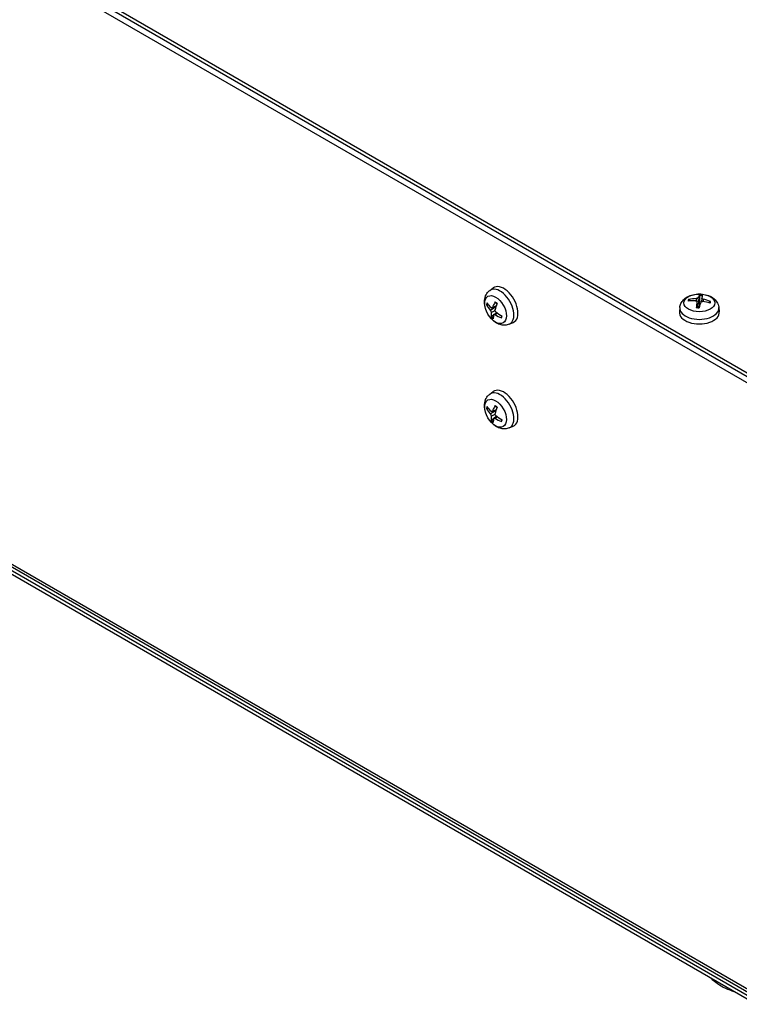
# Model space of a CAD drawing. Header units: millimetres. Extents: x 0 to 2376, y 0 to 1680.
# Tile 57 of 61: x 1765 to 1909, y 1132 to 1329. Entities that reach past the tile are written whole.
import ezdxf

# ---------------------------------------------------------------- set-up
doc = ezdxf.new("R2010")
doc.units = ezdxf.units.MM
doc.header["$LTSCALE"] = 0.2
doc.layers.add('01_Object Line', color=4, linetype='Continuous')

# ---------------------------------------------------------------- blocks, each defined once
blk = doc.blocks.new('A$C8dec59c9')
for p, q in [((-281.43, 286.18), (-1.41, 124.52)), ((-282.14, 284.55), (-0.71, 122.07)), ((-1.41, 123.7), (-281.43, 285.37)), ((-0.71, 0.82), (-282.14, 163.3)), ((-281.82, 162.61), (-0.71, 0.31)), ((-281.43, 161.67), (-1.41, 0)), ((-1.41, -0.82), (-281.43, 160.85)), ((-54.65, 141.97), (-53.95, 142.48)), ((-14.6, 139.87), (-14.72, 140.08)), ((-13.37, 140.35), (-13.37, 139.89)), ((-13.01, 140.5), (-12.84, 138.88)), ((-12.71, 140.94), (-12.72, 139.67)), ((-12.24, 140.43), (-12.31, 139.76)), ((-11.98, 140.23), (-11.98, 139.77)), ((-55.16, 139.04), (-54.9, 139.08)), ((-54.54, 138), (-53.4, 138.73)), ((-54.38, 137.59), (-53.6, 137.95)), ((-54.21, 138.47), (-53.36, 138.85)), ((-54.13, 138.56), (-53.33, 138.93)), ((-16.63, 138.58), (-16.72, 137.72)), ((-13.22, 139.7), (-13.1, 138.58)), ((-13.21, 139.74), (-13.09, 138.58)), ((-10.65, 139.73), (-10.79, 139.51)), ((-8.83, 138.58), (-8.74, 137.72)), ((-53.85, 137.11), (-54.25, 136.76)), ((-53.8, 137.19), (-53.28, 137.57)), ((-53.57, 137.16), (-53.12, 137.45)), ((-53.3, 137.58), (-53.41, 137.48)), ((-53.29, 137.58), (-53.3, 137.58)), ((-50.75, 135.21), (-49.96, 135.56)), ((-54.65, 121.23), (-53.95, 121.74)), ((-55.16, 118.3), (-54.9, 118.34)), ((-54.13, 117.82), (-53.33, 118.19)), ((-54.54, 117.26), (-53.4, 117.99)), ((-54.38, 116.85), (-53.6, 117.22)), ((-53.85, 116.37), (-54.25, 116.02)), ((-54.21, 117.74), (-53.36, 118.11)), ((-53.8, 116.46), (-53.28, 116.83)), ((-53.57, 116.42), (-53.12, 116.71)), ((-53.3, 116.84), (-53.41, 116.74)), ((-53.29, 116.84), (-53.3, 116.84)), ((-50.75, 114.47), (-49.96, 114.82))]:
    blk.add_line(p, q)
for centre, major_axis, ratio, start_param, end_param in [((-52.58, 138.66), (1.95, -3.38), 0.57735, 6.221282, 9.486681), ((-51.83, 139.09), (-2, 3.46), 0.57735, 3.079689, 6.345089), ((-12.73, 139.79), (-2.23, 0), 0.57735, 6.009074, 6.26168), ((-12.7, 134.89), (6.21, -1.93), 0.747011, 1.921224, 2.160209), ((-12.74, 134.73), (-6.38, 1.22), 0.859919, 4.972377, 5.211362), ((-12.73, 139.74), (-2.07, 0), 0.57735, 5.998353, 6.19757), ((-12.59, 134.8), (0.28, 6.49), 0.211152, 0.267299, 0.506284), ((-12.73, 139.74), (2.07, 0), 0.57735, 1.290758, 1.560012), ((-12.73, 139.79), (-2.23, 0), 0.57735, 4.438278, 4.690883), ((-12.87, 134.82), (0.82, 6.45), 0.02811, 0.277374, 0.516358), ((-12.76, 134.73), (-6.03, 2.41), 0.84765, 4.677477, 4.916461), ((-53.74, 137.99), (1.11, -1.93), 0.57735, 3.550538, 3.803143), ((-49.41, 140.57), (6.32, -1.5), 0.770279, 3.730018, 3.969002), ((-49.45, 140.37), (-6.28, 1.68), 0.627147, 0.607773, 0.846757), ((-53.7, 138.01), (-1.04, 1.8), 0.57735, 0.474458, 0.672272), ((-49.34, 140.38), (-4.79, -4.4), 0.428818, 5.295565, 5.534549), ((-49.53, 140.55), (3.71, 5.33), 0.399839, 2.062646, 2.30163), ((-53.74, 137.99), (-1.11, 1.93), 0.57735, 5.121334, 5.373939), ((-12.73, 138.44), (-3.91, 0), 0.57735, 6.221282, 9.486681), ((-12.59, 134.81), (0.1, -6.5), 0.128749, 3.856958, 4.095942), ((-12.73, 139.79), (2.23, 0), 0.57735, 4.438278, 4.690883), ((-12.86, 134.83), (1.21, 6.39), 0.110513, 0.739729, 0.978714), ((-12.73, 138.8), (1.5, 0), 0.57735, 1.378336, 1.564539), ((-12.71, 134.89), (6.43, -0.96), 0.75928, 1.34796, 1.586944), ((-12.73, 139.74), (2.07, 0), 0.57735, 6.064844, 6.272401), ((-12.73, 139.79), (2.23, 0), 0.57735, 6.009074, 6.26168), ((-49.34, 140.39), (-4.47, -4.72), 0.500478, 5.721036, 5.96002), ((-53.74, 137.99), (1.11, -1.93), 0.57735, 5.121334, 5.373939), ((-53.7, 138.01), (-1.04, 1.8), 0.57735, 1.96902, 2.193045), ((-49.53, 140.56), (-4.09, -5.05), 0.328179, 5.688689, 5.927673), ((-49.42, 140.57), (6.46, -0.74), 0.727785, 4.098161, 4.337145), ((-49.46, 140.38), (-6.05, 2.37), 0.66964, 1.138901, 1.377885), ((-52.89, 138.48), (-0.75, 1.3), 0.57735, 1.964493, 1.972704), ((-53.74, 137.99), (-1.11, 1.93), 0.57735, 3.550538, 3.803143), ((-12.73, 137.58), (4, 0), 0.57735, 3.079689, 6.345089), ((-51.83, 118.35), (-2, 3.46), 0.57735, 3.079689, 6.345089), ((-52.58, 117.92), (1.95, -3.38), 0.57735, 6.221282, 9.486681), ((-53.74, 117.25), (1.11, -1.93), 0.57735, 3.550538, 3.803143), ((-49.41, 119.83), (6.32, -1.5), 0.770279, 3.730018, 3.969002), ((-49.45, 119.63), (-6.28, 1.68), 0.627147, 0.607773, 0.846757), ((-53.7, 117.27), (-1.04, 1.8), 0.57735, 0.474458, 0.672272), ((-49.34, 119.65), (-4.79, -4.4), 0.428818, 5.295565, 5.534549), ((-49.53, 119.81), (3.71, 5.33), 0.399839, 2.062646, 2.30163), ((-53.74, 117.25), (-1.11, 1.93), 0.57735, 5.121334, 5.373939), ((-49.34, 119.66), (-4.47, -4.72), 0.500478, 5.721036, 5.96002), ((-49.53, 119.82), (-4.09, -5.05), 0.328179, 5.688689, 5.927673), ((-49.42, 119.83), (6.46, -0.74), 0.727785, 4.098161, 4.337145), ((-49.46, 119.64), (-6.05, 2.37), 0.66964, 1.138901, 1.377885), ((-52.89, 117.74), (-0.75, 1.3), 0.57735, 1.964493, 1.972704), ((-53.74, 117.25), (1.11, -1.93), 0.57735, 5.121334, 5.373939), ((-53.7, 117.27), (-1.04, 1.8), 0.57735, 1.96902, 2.193045), ((-53.74, 117.25), (-1.11, 1.93), 0.57735, 3.550538, 3.803143)]:
    blk.add_ellipse(centre, major_axis=major_axis, ratio=ratio, start_param=start_param, end_param=end_param)
for centre, major_axis in [((-53.48, 138.14), (-1.53, 2.66)), ((-12.73, 139.48), (3.07, 0)), ((-53.48, 117.4), (-1.53, 2.66))]:
    blk.add_ellipse(centre, major_axis=major_axis, ratio=0.57735)
for points, knots in [([(-50.75, 135.21), (-51.01, 135.1), (-51.28, 135.03), (-51.84, 134.99), (-52.12, 135.02), (-52.73, 135.16), (-53.03, 135.29), (-53.67, 135.67), (-53.98, 135.93), (-54.55, 136.52), (-54.8, 136.87), (-55.23, 137.6), (-55.4, 137.99), (-55.64, 138.79), (-55.71, 139.21), (-55.72, 140.05), (-55.66, 140.47), (-55.36, 141.19), (-55.17, 141.49), (-54.83, 141.83), (-54.74, 141.9), (-54.65, 141.97)], [2.167947, 2.167947, 2.167947, 2.167947, 2.372907, 2.372907, 2.605497, 2.605497, 2.902855, 2.902855, 3.278115, 3.278115, 3.672539, 3.672539, 4.062376, 4.062376, 4.456644, 4.456644, 4.830949, 4.830949, 5.102612, 5.102612, 5.185733, 5.185733, 5.185733, 5.185733]), ([(-16.63, 138.58), (-16.6, 138.86), (-16.52, 139.13), (-16.28, 139.64), (-16.11, 139.87), (-15.68, 140.32), (-15.41, 140.52), (-14.78, 140.88), (-14.4, 141.02), (-13.59, 141.22), (-13.17, 141.27), (-12.32, 141.27), (-11.9, 141.22), (-11.08, 141.03), (-10.68, 140.88), (-9.95, 140.47), (-9.62, 140.2), (-9.14, 139.58), (-8.98, 139.27), (-8.86, 138.81), (-8.84, 138.7), (-8.83, 138.58)], [1.484891, 1.484891, 1.484891, 1.484891, 1.689851, 1.689851, 1.922441, 1.922441, 2.219798, 2.219798, 2.595058, 2.595058, 2.989483, 2.989483, 3.37932, 3.37932, 3.773587, 3.773587, 4.147893, 4.147893, 4.419556, 4.419556, 4.502677, 4.502677, 4.502677, 4.502677]), ([(-14.87, 140.14), (-14.86, 140.14), (-14.84, 140.14), (-14.81, 140.14), (-14.79, 140.14), (-14.77, 140.12), (-14.75, 140.11), (-14.73, 140.1), (-14.72, 140.09), (-14.72, 140.08)], [0.01456007, 0.01456007, 0.01456007, 0.01456007, 0.01872268, 0.01872268, 0.02342983, 0.02342983, 0.02806906, 0.02806906, 0.03181023, 0.03181023, 0.03181023, 0.03181023]), ([(-13.48, 139.91), (-13.44, 139.91), (-13.4, 139.9), (-13.32, 139.88), (-13.29, 139.86), (-13.25, 139.82), (-13.23, 139.79), (-13.21, 139.74), (-13.21, 139.72), (-13.22, 139.7)], [0, 0, 0, 0, 0.01249978, 0.01249978, 0.02499956, 0.02499956, 0.03752367, 0.03752367, 0.04667661, 0.04667661, 0.04667661, 0.04667661]), ([(-13.01, 140.5), (-13.02, 140.48), (-13.03, 140.46), (-13.08, 140.43), (-13.12, 140.41), (-13.19, 140.38), (-13.23, 140.37), (-13.3, 140.36), (-13.33, 140.35), (-13.37, 140.35)], [0, 0, 0, 0, 0.01249978, 0.01249978, 0.02499956, 0.02499956, 0.03752367, 0.03752367, 0.04667661, 0.04667661, 0.04667661, 0.04667661]), ([(-12.71, 140.94), (-12.71, 140.95), (-12.7, 140.96), (-12.7, 140.99), (-12.7, 141.01), (-12.7, 141.03), (-12.69, 141.05), (-12.69, 141.06), (-12.68, 141.07), (-12.68, 141.08)], [0.0427285, 0.0427285, 0.0427285, 0.0427285, 0.04646968, 0.04646968, 0.0511089, 0.0511089, 0.05581605, 0.05581605, 0.05997866, 0.05997866, 0.05997866, 0.05997866]), ([(-11.98, 140.23), (-12.02, 140.24), (-12.06, 140.25), (-12.13, 140.29), (-12.16, 140.31), (-12.21, 140.34), (-12.23, 140.37), (-12.24, 140.41), (-12.24, 140.42), (-12.24, 140.44)], [0, 0, 0, 0, 0.01249978, 0.01249978, 0.02499956, 0.02499956, 0.03752367, 0.03752367, 0.04667661, 0.04667661, 0.04667661, 0.04667661]), ([(-55.16, 139.04), (-55.17, 139.04), (-55.18, 139.04), (-55.21, 139.04), (-55.23, 139.05), (-55.26, 139.06), (-55.27, 139.07), (-55.29, 139.09), (-55.3, 139.1), (-55.31, 139.11)], [0.0427285, 0.0427285, 0.0427285, 0.0427285, 0.04646968, 0.04646968, 0.0511089, 0.0511089, 0.05581605, 0.05581605, 0.05997866, 0.05997866, 0.05997866, 0.05997866]), ([(-54.54, 138), (-54.51, 137.97), (-54.49, 137.93), (-54.44, 137.86), (-54.42, 137.82), (-54.4, 137.74), (-54.38, 137.7), (-54.38, 137.64), (-54.37, 137.61), (-54.38, 137.59)], [0, 0, 0, 0, 0.01249978, 0.01249978, 0.02499956, 0.02499956, 0.03752367, 0.03752367, 0.04667661, 0.04667661, 0.04667661, 0.04667661]), ([(-54.13, 138.56), (-54.14, 138.53), (-54.16, 138.51), (-54.2, 138.47), (-54.23, 138.46), (-54.28, 138.46), (-54.31, 138.47), (-54.36, 138.5), (-54.38, 138.51), (-54.4, 138.53)], [0, 0, 0, 0, 0.01249978, 0.01249978, 0.02499956, 0.02499956, 0.03752367, 0.03752367, 0.04667661, 0.04667661, 0.04667661, 0.04667661]), ([(-53.44, 137.69), (-53.47, 137.72), (-53.5, 137.75), (-53.55, 137.82), (-53.57, 137.86), (-53.6, 137.94), (-53.61, 137.98), (-53.61, 138.05), (-53.61, 138.07), (-53.6, 138.1)], [0, 0, 0, 0, 0.01249978, 0.01249978, 0.02499956, 0.02499956, 0.03752367, 0.03752367, 0.04667661, 0.04667661, 0.04667661, 0.04667661]), ([(-53.56, 139.6), (-53.56, 139.61), (-53.57, 139.61), (-53.57, 139.63), (-53.57, 139.64), (-53.56, 139.66), (-53.56, 139.67), (-53.55, 139.68)], [0.04712357, 0.04712357, 0.04712357, 0.04712357, 0.0511089, 0.0511089, 0.05581605, 0.05581605, 0.05997866, 0.05997866, 0.05997866, 0.05997866]), ([(-53.56, 139.6), (-53.53, 139.58), (-53.51, 139.56), (-53.45, 139.52), (-53.43, 139.5), (-53.37, 139.46), (-53.35, 139.44), (-53.3, 139.39), (-53.27, 139.37), (-53.23, 139.32), (-53.21, 139.3), (-53.19, 139.28)], [6.1471366, 6.1471366, 6.1471366, 6.1471366, 6.2014725, 6.2014725, 6.2558084, 6.2558084, 6.3101443, 6.3101443, 6.3644802, 6.3644802, 6.404868, 6.404868, 6.404868, 6.404868]), ([(-13.33, 138.55), (-13.33, 138.56), (-13.33, 138.57), (-13.33, 138.59), (-13.32, 138.6), (-13.32, 138.6), (-13.32, 138.61), (-13.32, 138.61)], [0.01456007, 0.01456007, 0.01456007, 0.01456007, 0.01872268, 0.01872268, 0.02342983, 0.02342983, 0.02624823, 0.02624823, 0.02624823, 0.02624823]), ([(-12.76, 138.56), (-12.8, 138.56), (-12.83, 138.56), (-12.91, 138.56), (-12.94, 138.56), (-13.02, 138.57), (-13.06, 138.57), (-13.13, 138.58), (-13.17, 138.58), (-13.24, 138.59), (-13.28, 138.6), (-13.32, 138.61)], [6.1512502, 6.1512502, 6.1512502, 6.1512502, 6.2019674, 6.2019674, 6.256151, 6.256151, 6.3103345, 6.3103345, 6.3645181, 6.3645181, 6.4187016, 6.4187016, 6.4187016, 6.4187016]), ([(-12.84, 138.88), (-12.85, 138.84), (-12.86, 138.8), (-12.89, 138.73), (-12.91, 138.69), (-12.96, 138.64), (-13, 138.62), (-13.05, 138.6), (-13.07, 138.59), (-13.09, 138.59)], [0.22295627, 0.22295627, 0.22295627, 0.22295627, 0.23668795, 0.23668795, 0.24869912, 0.24869912, 0.26071028, 0.26071028, 0.26799159, 0.26799159, 0.26799159, 0.26799159]), ([(-12.45, 139.64), (-12.44, 139.66), (-12.42, 139.69), (-12.37, 139.74), (-12.34, 139.75), (-12.27, 139.78), (-12.23, 139.79), (-12.15, 139.79), (-12.12, 139.79), (-12.09, 139.79)], [0, 0, 0, 0, 0.01249978, 0.01249978, 0.02499956, 0.02499956, 0.03752367, 0.03752367, 0.04667661, 0.04667661, 0.04667661, 0.04667661]), ([(-10.65, 139.73), (-10.65, 139.74), (-10.64, 139.75), (-10.62, 139.76), (-10.61, 139.77), (-10.58, 139.77), (-10.56, 139.78), (-10.53, 139.77), (-10.51, 139.77), (-10.5, 139.76)], [0.0427285, 0.0427285, 0.0427285, 0.0427285, 0.04646968, 0.04646968, 0.0511089, 0.0511089, 0.05581605, 0.05581605, 0.05997866, 0.05997866, 0.05997866, 0.05997866]), ([(-54.32, 136.63), (-54.33, 136.64), (-54.33, 136.65), (-54.32, 136.67), (-54.32, 136.68), (-54.3, 136.71), (-54.29, 136.72), (-54.27, 136.74), (-54.26, 136.75), (-54.25, 136.76)], [0.01456007, 0.01456007, 0.01456007, 0.01456007, 0.01872268, 0.01872268, 0.02342983, 0.02342983, 0.02806906, 0.02806906, 0.03181023, 0.03181023, 0.03181023, 0.03181023]), ([(-53.84, 137.13), (-53.84, 137.15), (-53.83, 137.18), (-53.79, 137.21), (-53.77, 137.21), (-53.71, 137.22), (-53.68, 137.21), (-53.62, 137.19), (-53.6, 137.17), (-53.57, 137.16)], [0, 0, 0, 0, 0.01249978, 0.01249978, 0.02499956, 0.02499956, 0.03752367, 0.03752367, 0.04667661, 0.04667661, 0.04667661, 0.04667661]), ([(-52.26, 136.9), (-52.26, 136.89), (-52.26, 136.88), (-52.27, 136.85), (-52.27, 136.82), (-52.28, 136.77), (-52.29, 136.75), (-52.3, 136.7), (-52.31, 136.67), (-52.33, 136.63), (-52.34, 136.61), (-52.35, 136.58)], [1.4715669, 1.4715669, 1.4715669, 1.4715669, 1.488977, 1.488977, 1.5436824, 1.5436824, 1.5983877, 1.5983877, 1.6530931, 1.6530931, 1.7077985, 1.7077985, 1.7077985, 1.7077985]), ([(-52.28, 136.47), (-52.29, 136.48), (-52.31, 136.48), (-52.33, 136.5), (-52.34, 136.51), (-52.35, 136.53), (-52.35, 136.55), (-52.35, 136.57), (-52.35, 136.58), (-52.35, 136.58)], [0.01456007, 0.01456007, 0.01456007, 0.01456007, 0.01872268, 0.01872268, 0.02342983, 0.02342983, 0.02806906, 0.02806906, 0.0313524, 0.0313524, 0.0313524, 0.0313524]), ([(-50.75, 114.47), (-51.01, 114.36), (-51.28, 114.29), (-51.84, 114.25), (-52.12, 114.28), (-52.73, 114.42), (-53.03, 114.56), (-53.67, 114.93), (-53.98, 115.19), (-54.55, 115.78), (-54.8, 116.13), (-55.23, 116.86), (-55.4, 117.25), (-55.64, 118.05), (-55.71, 118.47), (-55.72, 119.31), (-55.66, 119.73), (-55.36, 120.45), (-55.17, 120.75), (-54.83, 121.09), (-54.74, 121.16), (-54.65, 121.23)], [2.167947, 2.167947, 2.167947, 2.167947, 2.372907, 2.372907, 2.605497, 2.605497, 2.902855, 2.902855, 3.278115, 3.278115, 3.672539, 3.672539, 4.062376, 4.062376, 4.456644, 4.456644, 4.830949, 4.830949, 5.102612, 5.102612, 5.185733, 5.185733, 5.185733, 5.185733]), ([(-55.16, 118.3), (-55.17, 118.3), (-55.18, 118.3), (-55.21, 118.3), (-55.23, 118.31), (-55.26, 118.32), (-55.27, 118.33), (-55.29, 118.35), (-55.3, 118.36), (-55.31, 118.37)], [0.0427285, 0.0427285, 0.0427285, 0.0427285, 0.04646968, 0.04646968, 0.0511089, 0.0511089, 0.05581605, 0.05581605, 0.05997866, 0.05997866, 0.05997866, 0.05997866]), ([(-53.56, 118.86), (-53.56, 118.87), (-53.57, 118.87), (-53.57, 118.89), (-53.57, 118.9), (-53.56, 118.92), (-53.56, 118.93), (-53.55, 118.94)], [0.04712357, 0.04712357, 0.04712357, 0.04712357, 0.0511089, 0.0511089, 0.05581605, 0.05581605, 0.05997866, 0.05997866, 0.05997866, 0.05997866]), ([(-53.56, 118.86), (-53.53, 118.84), (-53.51, 118.82), (-53.45, 118.78), (-53.43, 118.76), (-53.37, 118.72), (-53.35, 118.7), (-53.3, 118.65), (-53.27, 118.63), (-53.23, 118.58), (-53.21, 118.56), (-53.19, 118.54)], [6.1471366, 6.1471366, 6.1471366, 6.1471366, 6.2014725, 6.2014725, 6.2558084, 6.2558084, 6.3101443, 6.3101443, 6.3644802, 6.3644802, 6.404868, 6.404868, 6.404868, 6.404868]), ([(-54.54, 117.26), (-54.51, 117.23), (-54.49, 117.19), (-54.44, 117.12), (-54.42, 117.08), (-54.4, 117), (-54.38, 116.96), (-54.38, 116.9), (-54.37, 116.87), (-54.38, 116.85)], [0, 0, 0, 0, 0.01249978, 0.01249978, 0.02499956, 0.02499956, 0.03752367, 0.03752367, 0.04667661, 0.04667661, 0.04667661, 0.04667661]), ([(-54.13, 117.82), (-54.14, 117.79), (-54.16, 117.77), (-54.2, 117.73), (-54.23, 117.73), (-54.28, 117.72), (-54.31, 117.73), (-54.36, 117.76), (-54.38, 117.77), (-54.4, 117.79)], [0, 0, 0, 0, 0.01249978, 0.01249978, 0.02499956, 0.02499956, 0.03752367, 0.03752367, 0.04667661, 0.04667661, 0.04667661, 0.04667661]), ([(-53.84, 116.39), (-53.84, 116.41), (-53.83, 116.44), (-53.79, 116.47), (-53.77, 116.47), (-53.71, 116.48), (-53.68, 116.47), (-53.62, 116.45), (-53.6, 116.43), (-53.57, 116.42)], [0, 0, 0, 0, 0.01249978, 0.01249978, 0.02499956, 0.02499956, 0.03752367, 0.03752367, 0.04667661, 0.04667661, 0.04667661, 0.04667661]), ([(-53.44, 116.95), (-53.47, 116.98), (-53.5, 117.01), (-53.55, 117.08), (-53.57, 117.12), (-53.6, 117.2), (-53.61, 117.24), (-53.61, 117.31), (-53.61, 117.33), (-53.6, 117.36)], [0, 0, 0, 0, 0.01249978, 0.01249978, 0.02499956, 0.02499956, 0.03752367, 0.03752367, 0.04667661, 0.04667661, 0.04667661, 0.04667661]), ([(-54.32, 115.89), (-54.33, 115.9), (-54.33, 115.91), (-54.32, 115.93), (-54.32, 115.94), (-54.3, 115.97), (-54.29, 115.98), (-54.27, 116), (-54.26, 116.02), (-54.25, 116.02)], [0.01456007, 0.01456007, 0.01456007, 0.01456007, 0.01872268, 0.01872268, 0.02342983, 0.02342983, 0.02806906, 0.02806906, 0.03181023, 0.03181023, 0.03181023, 0.03181023]), ([(-52.26, 116.16), (-52.26, 116.15), (-52.26, 116.14), (-52.27, 116.11), (-52.27, 116.08), (-52.28, 116.03), (-52.29, 116.01), (-52.3, 115.96), (-52.31, 115.93), (-52.33, 115.89), (-52.34, 115.87), (-52.35, 115.85)], [1.4715669, 1.4715669, 1.4715669, 1.4715669, 1.488977, 1.488977, 1.5436824, 1.5436824, 1.5983877, 1.5983877, 1.6530931, 1.6530931, 1.7077985, 1.7077985, 1.7077985, 1.7077985]), ([(-52.28, 115.73), (-52.29, 115.74), (-52.31, 115.75), (-52.33, 115.76), (-52.34, 115.77), (-52.35, 115.8), (-52.35, 115.81), (-52.35, 115.83), (-52.35, 115.84), (-52.35, 115.85)], [0.01456007, 0.01456007, 0.01456007, 0.01456007, 0.01872268, 0.01872268, 0.02342983, 0.02342983, 0.02806906, 0.02806906, 0.0313524, 0.0313524, 0.0313524, 0.0313524]), ([(-10.36, 4.35), (-10.08, 4.09), (-9.78, 3.84), (-8.52, 2.9), (-7.42, 2.32), (-6.08, 1.83), (-5.97, 1.78), (-5.85, 1.74)], [1.9312624, 1.9312624, 1.9312624, 1.9312624, 2.0447534, 2.0447534, 2.3800593, 2.3800593, 2.4121561, 2.4121561, 2.4121561, 2.4121561])]:
    blk.add_open_spline(points, degree=3, knots=knots)
blk.add_rational_spline([(-12.72, 139.67), (-12.8, 139.13), (-12.84, 138.88)], [1, 1.44873413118, 1.8284082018], degree=2)

msp = doc.modelspace()

# ---------------------------------------------------------------- block references
at = {"layer": '01_Object Line'}
msp.add_blockref('A$C8dec59c9', (1913.923, 1132.615), dxfattribs=at)

doc.saveas('drawing.dxf')
